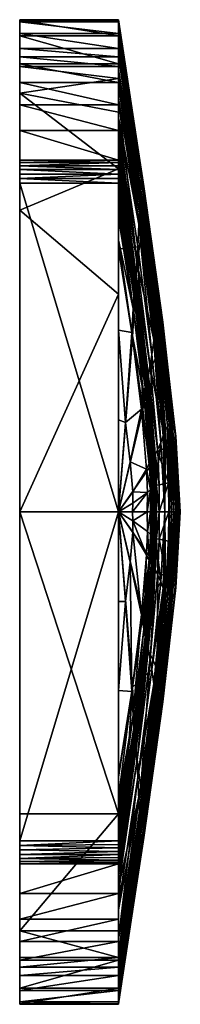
# Model space of a CAD drawing. Header units: centimetres. Extents: x -15 to 183, y -8 to 6.
# Tile 45 of 132: x 43.646 to 43.971, y 3.716 to 5.712. Entities that reach past the tile are written whole.
import ezdxf

# ---------------------------------------------------------------- set-up
doc = ezdxf.new("R2010")
doc.units = ezdxf.units.CM
doc.layers.get('0').update_dxf_attribs({"true_color": 0x5890e1})

msp = doc.modelspace()

# ---------------------------------------------------------------- meshes
at = {"color": 254, "true_color": 0xcad1ee}
mesh = msp.add_polyface(dxfattribs=at)
corners = [(43.6456, 5.416, 22.6903), (43.8456, 5.4225, 22.6823), (43.6456, 5.4225, 22.6823), (43.6456, 5.4269, 22.674), (43.8456, 5.4269, 22.674), (43.8456, 5.3991, 22.7014), (43.6456, 5.408, 22.6968), (43.6456, 5.3991, 22.7014), (43.8456, 5.408, 22.6968), (43.8456, 5.416, 22.6903), (43.8456, 5.4269, 22.674), (43.6456, 5.487, 22.514), (43.6456, 5.4269, 22.674), (43.6456, 5.5395, 22.3455), (43.8456, 5.5395, 22.3455), (43.6456, 5.5846, 22.1702), (43.8456, 5.487, 22.514), (43.6456, 5.487, 22.514), (43.6456, 5.3258, 21.0072), (43.6456, 5.4269, 22.674), (43.6456, 5.5395, 22.3455), (43.6456, 5.5846, 22.1702), (43.6456, 5.6227, 21.9901), (43.6456, 5.679, 21.6227), (43.6456, 5.711, 21.2578), (43.6456, 5.5632, 21.0114), (43.6456, 5.5632, 21.0114), (43.8456, 5.4096, 21.0072), (43.6456, 5.3258, 21.0072), (43.8456, 5.5247, 21.0086), (43.8456, 5.712, 21.2253), (43.8456, 5.2465, 21.0071), (43.8456, 5.5128, 21.0082), (43.8456, 5.7069, 21.3225), (43.8456, 5.7101, 21.2679), (43.8456, 5.6963, 21.4573), (43.8456, 5.6653, 21.7292), (43.8936, 5.3906, 21.2893), (43.8456, 5.712, 21.2253), (43.8919, 5.3898, 21.2252), (43.8951, 5.3857, 21.3532), (43.8973, 5.3739, 21.478), (43.8456, 5.7069, 21.3225), (43.8986, 5.3477, 21.7225), (43.8456, 5.6963, 21.4573), (43.8964, 5.3154, 21.9693), (43.8456, 5.6653, 21.7292), (43.8456, 5.6359, 21.9177), (43.8456, 5.5988, 22.1072), (43.8911, 5.2729, 22.2232), (43.8456, 5.5529, 22.2969), (43.8833, 5.2166, 22.4771), (43.8456, 5.4973, 22.4835), (43.887, 5.2976, 21.0995), (43.8456, 5.5791, 21.0137), (43.8456, 5.5128, 21.0082), (43.8881, 5.3198, 21.11), (43.8456, 5.6111, 21.0226), (43.8891, 5.3394, 21.1266), (43.8456, 5.6395, 21.0398), (43.89, 5.3548, 21.1486), (43.8456, 5.6622, 21.064), (43.8909, 5.367, 21.1732), (43.8919, 5.3898, 21.2252), (43.8456, 5.6803, 21.0919)]
mesh.append_faces([[corners[k] for k in face] for face in [(0, 1, 2), (3, 1, 4), (2, 1, 3), (5, 6, 7), (8, 6, 5), (8, 0, 6), (9, 0, 8), (1, 0, 9), (10, 11, 12), (13, 14, 15), (13, 16, 14), (11, 16, 13), (11, 10, 16), (17, 18, 19), (20, 18, 17), (21, 18, 20), (22, 18, 21), (23, 18, 22), (24, 25, 18), (26, 27, 28), (26, 29, 27), (30, 31, 32), (33, 31, 34), (35, 31, 33), (36, 31, 35), (37, 38, 39), (40, 38, 37), (41, 42, 40), (43, 44, 41), (45, 46, 43), (45, 47, 46), (45, 48, 47), (49, 50, 48), (51, 52, 50), (53, 54, 55), (56, 57, 54), (58, 57, 56), (58, 59, 57), (60, 59, 58), (60, 61, 59), (62, 61, 60), (63, 64, 62)]], dxfattribs={"color": 254})
mesh = msp.add_polyface(dxfattribs=at)
corners = [(43.8456, 5.712, 21.2253), (43.6456, 5.711, 21.2578), (43.8456, 5.711, 21.2578), (43.6456, 5.712, 21.2253), (43.6456, 5.711, 21.2578), (43.8456, 5.679, 21.6227), (43.8456, 5.711, 21.2578), (43.6456, 5.679, 21.6227), (43.8456, 5.6227, 21.9901), (43.6456, 5.6227, 21.9901), (43.8456, 5.5846, 22.1702), (43.6456, 5.5846, 22.1702), (43.8456, 5.5395, 22.3455), (43.6456, 5.712, 21.2253), (43.8456, 5.7073, 21.1527), (43.6456, 5.7073, 21.1527), (43.8456, 5.712, 21.2253), (43.6456, 5.6168, 21.0252), (43.6456, 5.6538, 21.0538), (43.6456, 5.6366, 21.0375), (43.6456, 5.711, 21.2578), (43.6456, 5.3258, 21.0072), (43.6456, 5.679, 21.6227), (43.6456, 5.712, 21.2253), (43.6456, 5.5632, 21.0114), (43.6456, 5.7073, 21.1527), (43.6456, 5.6838, 21.0981), (43.8456, 5.6838, 21.0981), (43.6456, 5.7073, 21.1527), (43.8456, 5.7073, 21.1527), (43.6456, 5.5632, 21.0114), (43.8456, 5.593, 21.0167), (43.8456, 5.5247, 21.0086), (43.6456, 5.6168, 21.0252), (43.8456, 5.6168, 21.0252), (43.6456, 5.6366, 21.0375), (43.8456, 5.6366, 21.0375), (43.6456, 5.6538, 21.0538), (43.8456, 5.6538, 21.0538), (43.6456, 5.6838, 21.0981), (43.8456, 5.712, 21.2253), (43.8456, 5.6803, 21.0919), (43.8456, 5.7073, 21.1527), (43.8456, 5.6622, 21.064), (43.8456, 5.6395, 21.0398), (43.8456, 5.6111, 21.0226), (43.8456, 5.5791, 21.0137), (43.8456, 5.5128, 21.0082), (43.8456, 5.7101, 21.2679), (43.8456, 5.2465, 21.0071), (43.8919, 5.3898, 21.2252), (43.8456, 5.712, 21.2253), (43.8456, 5.7073, 21.1527), (43.8951, 5.3857, 21.3532), (43.8456, 5.7101, 21.2679), (43.8456, 5.7069, 21.3225), (43.8973, 5.3739, 21.478), (43.8456, 5.6963, 21.4573), (43.8986, 5.3477, 21.7225), (43.8456, 5.6653, 21.7292), (43.8456, 5.6803, 21.0919), (43.8919, 5.3898, 21.2252), (43.8456, 5.7073, 21.1527), (43.8909, 5.367, 21.1732), (43.8456, 5.6622, 21.064)]
mesh.append_faces([[corners[k] for k in face] for face in [(0, 1, 2), (1, 0, 3), (4, 5, 6), (7, 5, 4), (7, 8, 5), (9, 8, 7), (9, 10, 8), (11, 10, 9), (11, 12, 10), (13, 14, 15), (14, 13, 16), (17, 18, 19), (20, 21, 22), (23, 24, 20), (25, 24, 23), (26, 24, 25), (18, 24, 26), (18, 17, 24), (27, 28, 29), (30, 31, 32), (33, 31, 30), (33, 34, 31), (35, 34, 33), (35, 36, 34), (37, 36, 35), (37, 38, 36), (39, 38, 37), (39, 27, 38), (28, 27, 39), (40, 41, 42), (40, 43, 41), (40, 44, 43), (40, 45, 44), (40, 46, 45), (40, 47, 46), (48, 49, 40), (50, 51, 52), (53, 54, 51), (53, 55, 54), (56, 57, 55), (58, 59, 57), (60, 61, 62), (63, 60, 64)]], dxfattribs={"color": 254})
mesh = msp.add_polyface(dxfattribs=at)
corners = [(43.6456, 5.3807, 22.705), (43.8456, 4.7139, 22.705), (43.8456, 5.3807, 22.705), (43.8456, 5.6653, 21.7292), (43.8456, 4.7139, 21.005), (43.8456, 5.2465, 21.0071), (43.8456, 5.2648, 22.705), (43.8729, 5.0779, 22.621), (43.8456, 5.0826, 22.705), (43.8758, 5.1266, 22.611), (43.8456, 5.3103, 22.705), (43.8456, 5.3331, 22.705), (43.8456, 5.3559, 22.705), (43.8771, 5.1516, 22.6062), (43.8456, 5.3841, 22.7047), (43.8778, 5.1643, 22.6033), (43.8936, 5.3906, 21.2893), (43.9265, 5.1169, 21.2942), (43.9295, 5.1153, 21.3499), (43.8791, 5.1857, 22.5847), (43.8456, 5.4244, 22.6791), (43.8797, 5.1913, 22.57), (43.8788, 5.1814, 22.5909), (43.8456, 5.4196, 22.6863), (43.8784, 5.1763, 22.5962), (43.8456, 5.4118, 22.6941), (43.8781, 5.1705, 22.6003), (43.8456, 5.4013, 22.7005), (43.8456, 5.3896, 22.7041), (43.8951, 5.3857, 21.3532), (43.932, 5.11, 21.4057), (43.8973, 5.3739, 21.478), (43.9357, 5.0989, 21.5163), (43.8986, 5.3477, 21.7225), (43.9378, 5.0778, 21.7364), (43.8964, 5.3154, 21.9693), (43.9334, 5.0566, 21.9558), (43.8911, 5.2729, 22.2232), (43.9241, 5.0326, 22.1762), (43.8833, 5.2166, 22.4771), (43.9103, 5.0032, 22.3951), (43.881, 5.2, 22.5392), (43.9062, 4.9948, 22.449), (43.9041, 4.9904, 22.4758), (43.903, 4.9874, 22.4887), (43.9018, 4.9818, 22.4994), (43.9013, 4.9783, 22.5038), (43.9265, 5.1169, 21.2942), (43.8909, 5.367, 21.1732), (43.9239, 5.1042, 21.2487), (43.8848, 5.2516, 21.0879), (43.8456, 5.2465, 21.0071), (43.8743, 5.069, 21.0589), (43.9134, 5.0334, 21.1618), (43.887, 5.2976, 21.0995), (43.9172, 5.0619, 21.1792), (43.8881, 5.3198, 21.11), (43.919, 5.0757, 21.191), (43.8891, 5.3394, 21.1266), (43.9207, 5.0878, 21.2071), (43.89, 5.3548, 21.1486), (43.9224, 5.0971, 21.227)]
mesh.append_faces([[corners[k] for k in face] for face in [(0, 1, 2), (3, 4, 5), (6, 7, 8), (6, 9, 7), (10, 9, 6), (11, 9, 10), (12, 9, 11), (12, 13, 9), (14, 15, 13), (16, 17, 18), (19, 20, 21), (22, 23, 19), (24, 25, 22), (26, 27, 24), (15, 28, 26), (29, 18, 30), (31, 30, 32), (33, 32, 34), (34, 35, 33), (35, 34, 36), (36, 37, 35), (37, 36, 38), (38, 39, 37), (40, 41, 39), (42, 21, 41), (43, 19, 21), (44, 22, 19), (22, 44, 24), (45, 26, 24), (46, 15, 26), (47, 48, 49), (50, 51, 52), (53, 54, 50), (54, 53, 55), (55, 56, 54), (56, 55, 57), (57, 58, 56), (58, 57, 59), (59, 60, 58), (60, 59, 61), (61, 48, 60), (48, 61, 49)]], dxfattribs={"color": 254})
mesh = msp.add_polyface(dxfattribs=at)
corners = [(43.8456, 5.3807, 22.705), (43.6456, 5.3898, 22.7041), (43.6456, 5.3807, 22.705), (43.8456, 5.3898, 22.7041), (43.8456, 5.3991, 22.7014), (43.6456, 5.3991, 22.7014), (43.6456, 5.3898, 22.7041), (43.6456, 5.3258, 21.0072), (43.6456, 5.3807, 22.705), (43.6456, 5.3991, 22.7014), (43.6456, 5.408, 22.6968), (43.6456, 5.416, 22.6903), (43.6456, 5.4225, 22.6823), (43.6456, 5.4269, 22.674), (43.6456, 5.3258, 21.0072), (43.8456, 5.4096, 21.0072), (43.8456, 5.1556, 21.0067), (43.8456, 5.6359, 21.9177), (43.8456, 4.7139, 21.005), (43.8456, 5.6653, 21.7292), (43.8456, 5.5988, 22.1072), (43.8456, 5.5529, 22.2969), (43.8456, 5.3896, 22.7041), (43.8778, 5.1643, 22.6033), (43.8456, 5.3841, 22.7047), (43.8456, 5.3672, 22.705), (43.8771, 5.1516, 22.6062), (43.8456, 5.3559, 22.705), (43.8456, 5.3786, 22.7049), (43.8936, 5.3906, 21.2893), (43.8919, 5.3898, 21.2252), (43.9265, 5.1169, 21.2942), (43.8911, 5.2729, 22.2232), (43.8456, 5.5988, 22.1072), (43.8964, 5.3154, 21.9693), (43.8833, 5.2166, 22.4771), (43.8456, 5.5529, 22.2969), (43.8456, 5.4818, 22.5292), (43.8456, 5.4973, 22.4835), (43.8456, 5.4656, 22.5745), (43.881, 5.2, 22.5392), (43.8456, 5.4488, 22.6192), (43.8456, 5.4401, 22.6413), (43.8797, 5.1913, 22.57), (43.8456, 5.4318, 22.662), (43.8456, 5.4244, 22.6791), (43.8791, 5.1857, 22.5847), (43.8456, 5.4196, 22.6863), (43.8788, 5.1814, 22.5909), (43.8456, 5.4161, 22.6902), (43.8456, 5.4118, 22.6941), (43.8784, 5.1763, 22.5962), (43.8456, 5.4069, 22.6975), (43.8456, 5.4013, 22.7005), (43.8781, 5.1705, 22.6003), (43.8456, 5.3953, 22.7027), (43.9295, 5.1153, 21.3499), (43.8951, 5.3857, 21.3532), (43.932, 5.11, 21.4057), (43.8973, 5.3739, 21.478), (43.9357, 5.0989, 21.5163), (43.8986, 5.3477, 21.7225), (43.8919, 5.3898, 21.2252), (43.8909, 5.367, 21.1732), (43.9265, 5.1169, 21.2942), (43.8848, 5.2516, 21.0879), (43.8456, 5.5128, 21.0082), (43.8456, 5.2465, 21.0071), (43.887, 5.2976, 21.0995), (43.8881, 5.3198, 21.11), (43.8456, 5.5791, 21.0137)]
mesh.append_faces([[corners[k] for k in face] for face in [(0, 1, 2), (3, 1, 0), (4, 1, 3), (4, 5, 1), (6, 7, 8), (9, 7, 6), (10, 7, 9), (11, 7, 10), (12, 7, 11), (13, 7, 12), (14, 15, 16), (17, 18, 19), (20, 18, 17), (21, 18, 20), (22, 23, 24), (25, 26, 27), (28, 26, 25), (24, 26, 28), (29, 30, 31), (32, 33, 34), (35, 36, 32), (35, 37, 38), (35, 39, 37), (40, 39, 35), (40, 41, 39), (40, 42, 41), (43, 42, 40), (43, 44, 42), (43, 45, 44), (46, 47, 45), (48, 49, 47), (48, 50, 49), (51, 52, 50), (51, 53, 52), (54, 55, 53), (54, 22, 55), (56, 57, 29), (58, 59, 57), (60, 61, 59), (62, 63, 64), (65, 66, 67), (68, 66, 65), (69, 70, 68)]], dxfattribs={"color": 254})
mesh = msp.add_polyface(dxfattribs=at)
corners = [(43.6456, 4.7139, 21.005), (43.8456, 5.1556, 21.0067), (43.8456, 4.7139, 21.005), (43.8456, 5.5529, 22.2969), (43.8456, 4.1813, 21.0071), (43.8456, 4.7139, 21.005), (43.8456, 5.0826, 22.705), (43.8456, 5.2648, 22.705), (43.9152, 4.7139, 22.308), (43.9171, 4.766, 22.3521), (43.9167, 4.7139, 22.2987), (43.9156, 4.7645, 22.3611), (43.9137, 4.7139, 22.3174), (43.9141, 4.7627, 22.3693), (43.9105, 4.7139, 22.3365), (43.9109, 4.7594, 22.3859), (43.9038, 4.7139, 22.3757), (43.9044, 4.7531, 22.4198), (43.8743, 4.7139, 22.5418), (43.8751, 4.732, 22.5637), (43.8456, 4.7139, 22.705), (43.8745, 4.755, 22.5844), (43.8456, 4.7139, 22.705), (43.8697, 4.8155, 22.6238), (43.8456, 4.7139, 22.705), (43.8598, 4.8951, 22.6634), (43.8456, 4.7139, 22.705), (43.8456, 4.9005, 22.705), (43.9186, 4.7672, 22.3425), (43.9147, 4.828, 22.4028), (43.9161, 4.8305, 22.3927), (43.9133, 4.8247, 22.4114), (43.9118, 4.8211, 22.4185), (43.9088, 4.8142, 22.4326), (43.9026, 4.801, 22.4616), (43.8996, 4.9668, 22.5123), (43.8972, 4.9516, 22.5218), (43.8922, 4.9223, 22.5413), (43.9085, 4.8039, 21.1551), (43.8456, 4.7139, 21.005), (43.9144, 4.7139, 21.2069), (43.8456, 4.7139, 21.005), (43.8952, 4.9219, 21.107), (43.8456, 4.7139, 21.005), (43.8743, 5.069, 21.0589), (43.8456, 4.7139, 21.005)]
mesh.append_faces([[corners[k] for k in face] for face in [(0, 1, 2), (3, 4, 5), (6, 4, 7), (8, 9, 10), (8, 11, 9), (12, 11, 8), (12, 13, 11), (14, 13, 12), (14, 15, 13), (16, 15, 14), (16, 17, 15), (18, 17, 16), (18, 19, 17), (20, 21, 19), (22, 21, 20), (22, 23, 21), (24, 23, 22), (24, 25, 23), (26, 25, 24), (27, 25, 26), (28, 29, 30), (29, 28, 9), (9, 31, 29), (31, 9, 11), (11, 32, 31), (32, 11, 13), (13, 33, 32), (33, 13, 15), (15, 34, 33), (34, 15, 17), (35, 31, 32), (36, 32, 33), (37, 33, 34), (17, 21, 34), (21, 17, 19), (34, 23, 37), (23, 34, 21), (38, 39, 40), (38, 41, 39), (42, 41, 38), (42, 43, 41), (44, 45, 43)]], dxfattribs={"color": 254})
mesh = msp.add_polyface(dxfattribs=at)
corners = [(43.6456, 5.3807, 22.705), (43.6456, 5.3258, 21.0072), (43.6456, 4.0471, 22.705), (43.6456, 5.3258, 21.0072), (43.8456, 5.1556, 21.0067), (43.6456, 4.7139, 21.005), (43.8456, 5.4973, 22.4835), (43.8456, 4.1813, 21.0071), (43.8456, 5.5529, 22.2969), (43.8456, 5.4818, 22.5292), (43.8456, 5.4656, 22.5745), (43.8456, 5.4488, 22.6192), (43.8456, 5.4401, 22.6413), (43.8456, 5.4318, 22.662), (43.8456, 5.4244, 22.6791), (43.8456, 5.4196, 22.6863), (43.8456, 5.4161, 22.6902), (43.8456, 5.4118, 22.6941), (43.8456, 5.4069, 22.6975), (43.8456, 5.4013, 22.7005), (43.8456, 5.3953, 22.7027), (43.8456, 5.3896, 22.7041), (43.8456, 5.3841, 22.7047), (43.8456, 5.3786, 22.7049), (43.8456, 5.3672, 22.705), (43.8456, 5.3559, 22.705), (43.8456, 5.3331, 22.705), (43.8456, 5.3103, 22.705), (43.8456, 5.2648, 22.705), (43.8456, 5.0826, 22.705), (43.8598, 4.8951, 22.6634), (43.8456, 4.9005, 22.705), (43.8729, 5.0779, 22.621), (43.8797, 5.1913, 22.57), (43.9062, 4.9948, 22.449), (43.9041, 4.9904, 22.4758), (43.8791, 5.1857, 22.5847), (43.903, 4.9874, 22.4887), (43.8784, 5.1763, 22.5962), (43.9018, 4.9818, 22.4994), (43.8781, 5.1705, 22.6003), (43.9013, 4.9783, 22.5038), (43.8778, 5.1643, 22.6033), (43.9007, 4.9746, 22.5073), (43.8771, 5.1516, 22.6062), (43.8996, 4.9668, 22.5123), (43.8758, 5.1266, 22.611), (43.8972, 4.9516, 22.5218), (43.8922, 4.9223, 22.5413), (43.8697, 4.8155, 22.6238), (43.8743, 5.069, 21.0589), (43.8456, 4.7139, 21.005), (43.8952, 4.9219, 21.107), (43.8456, 5.2465, 21.0071), (43.8456, 4.7139, 21.005), (43.8848, 5.2516, 21.0879), (43.9134, 5.0334, 21.1618)]
mesh.append_faces([[corners[k] for k in face] for face in [(0, 1, 2), (3, 4, 5), (6, 7, 8), (9, 7, 6), (10, 7, 9), (11, 7, 10), (12, 7, 11), (13, 7, 12), (14, 7, 13), (15, 7, 14), (16, 7, 15), (17, 7, 16), (18, 7, 17), (19, 7, 18), (20, 7, 19), (21, 7, 20), (22, 7, 21), (23, 7, 22), (24, 7, 23), (25, 7, 24), (26, 7, 25), (27, 7, 26), (28, 7, 27), (29, 30, 31), (29, 32, 30), (33, 34, 35), (36, 35, 37), (38, 37, 39), (40, 39, 41), (42, 41, 43), (43, 44, 42), (44, 43, 45), (45, 46, 44), (46, 45, 47), (47, 32, 46), (32, 47, 48), (48, 30, 32), (30, 48, 49), (50, 51, 52), (50, 53, 54), (52, 55, 50), (55, 52, 56)]], dxfattribs={"color": 254})
mesh = msp.add_polyface(dxfattribs=at)
corners = [(43.6456, 3.8431, 22.1702), (43.6456, 5.3258, 21.0072), (43.6456, 4.7139, 21.005), (43.6456, 4.0471, 22.705), (43.8456, 4.7139, 22.705), (43.6456, 5.3807, 22.705), (43.8456, 4.9005, 22.705), (43.8456, 4.1813, 21.0071), (43.8456, 5.0826, 22.705), (43.8456, 4.7139, 22.705), (43.8456, 4.7139, 22.705), (43.8457, 4.5322, 22.7049), (43.8456, 4.7139, 22.705), (43.9156, 4.6633, 22.3611), (43.9152, 4.7139, 22.308), (43.9167, 4.7139, 22.2987), (43.9137, 4.7139, 22.3174), (43.9141, 4.665, 22.3693), (43.9109, 4.6683, 22.3859), (43.9105, 4.7139, 22.3365), (43.9044, 4.6746, 22.4198), (43.9038, 4.7139, 22.3757), (43.8751, 4.6958, 22.5637), (43.8743, 4.7139, 22.5418), (43.8456, 4.7139, 22.705), (43.8456, 4.7139, 22.705), (43.8745, 4.6728, 22.5844), (43.8456, 4.7139, 22.705), (43.8456, 4.7139, 22.705), (43.8697, 4.6122, 22.6238), (43.8598, 4.5326, 22.6634), (43.9026, 4.6268, 22.4616), (43.8922, 4.5054, 22.5413), (43.9088, 4.6136, 22.4326), (43.9118, 4.6066, 22.4185), (43.9133, 4.603, 22.4114), (43.9147, 4.5997, 22.4028), (43.9171, 4.6617, 22.3521), (43.8456, 4.7139, 21.005), (43.9085, 4.6238, 21.1551), (43.9144, 4.7139, 21.2069), (43.8456, 4.7139, 21.005), (43.8456, 4.7139, 21.005), (43.8952, 4.5059, 21.107), (43.8456, 4.7139, 21.005), (43.8456, 4.7139, 22.705), (43.8751, 4.732, 22.5637), (43.8743, 4.7139, 22.5418), (43.8456, 4.7139, 22.705), (43.8456, 4.7139, 22.705)]
mesh.append_faces([[corners[k] for k in face] for face in [(0, 1, 2), (3, 4, 5), (6, 7, 8), (9, 7, 6), (10, 11, 12), (13, 14, 15), (13, 16, 14), (17, 16, 13), (18, 16, 17), (18, 19, 16), (20, 19, 18), (20, 21, 19), (22, 21, 20), (22, 23, 21), (22, 24, 23), (22, 25, 24), (26, 25, 22), (26, 27, 25), (26, 28, 27), (29, 28, 26), (30, 28, 29), (30, 10, 28), (22, 31, 26), (31, 22, 20), (26, 32, 29), (32, 26, 31), (20, 33, 31), (33, 20, 18), (18, 34, 33), (34, 18, 17), (17, 35, 34), (35, 17, 13), (13, 36, 35), (36, 13, 37), (38, 39, 40), (41, 39, 38), (42, 39, 41), (42, 43, 39), (44, 43, 42), (45, 46, 47), (48, 46, 45), (49, 46, 48)]], dxfattribs={"color": 254})
mesh = msp.add_polyface(dxfattribs=at)
corners = [(43.6456, 3.8882, 22.3455), (43.6456, 5.3258, 21.0072), (43.6456, 3.8431, 22.1702), (43.6456, 3.9407, 22.514), (43.6456, 4.0008, 22.674), (43.6456, 4.0052, 22.6823), (43.6456, 4.0117, 22.6903), (43.6456, 4.0197, 22.6968), (43.6456, 4.0287, 22.7014), (43.6456, 4.038, 22.7041), (43.6456, 4.0471, 22.705), (43.8456, 4.1019, 21.0072), (43.6456, 4.7139, 21.005), (43.8456, 4.7139, 21.005), (43.8456, 4.0471, 22.705), (43.8456, 4.1813, 21.0071), (43.8456, 4.7139, 22.705), (43.8598, 4.5326, 22.6634), (43.8457, 4.5322, 22.7049), (43.8456, 4.7139, 22.705), (43.8458, 4.3522, 22.7046), (43.8729, 4.3498, 22.621), (43.8697, 4.6122, 22.6238), (43.8922, 4.5054, 22.5413), (43.9026, 4.6268, 22.4616), (43.8972, 4.4762, 22.5218), (43.9088, 4.6136, 22.4326), (43.8996, 4.4609, 22.5123), (43.9118, 4.6066, 22.4185), (43.9007, 4.4532, 22.5073), (43.8758, 4.3012, 22.611), (43.8771, 4.2761, 22.6062), (43.8778, 4.2634, 22.6033), (43.8781, 4.2572, 22.6003), (43.9013, 4.4494, 22.5038), (43.9133, 4.603, 22.4114), (43.8784, 4.2514, 22.5962), (43.9018, 4.4459, 22.4994), (43.8788, 4.2463, 22.5909), (43.8791, 4.242, 22.5847), (43.903, 4.4403, 22.4887), (43.8797, 4.2364, 22.57), (43.9041, 4.4373, 22.4758), (43.881, 4.2277, 22.5392), (43.9062, 4.4329, 22.449), (43.8833, 4.2112, 22.4771), (43.9103, 4.4245, 22.3951), (43.8456, 4.7139, 21.005), (43.8743, 4.3587, 21.0589), (43.8952, 4.5059, 21.107), (43.8456, 4.1813, 21.0071), (43.8848, 4.1761, 21.0879), (43.9172, 4.3658, 21.1792), (43.9134, 4.3944, 21.1618)]
mesh.append_faces([[corners[k] for k in face] for face in [(0, 1, 2), (3, 1, 0), (4, 1, 3), (5, 1, 4), (6, 1, 5), (7, 1, 6), (8, 1, 7), (9, 1, 8), (10, 1, 9), (11, 12, 13), (14, 15, 16), (17, 18, 19), (17, 20, 18), (21, 20, 17), (22, 21, 17), (21, 22, 23), (24, 25, 23), (25, 24, 26), (26, 27, 25), (28, 29, 27), (23, 30, 21), (30, 23, 25), (25, 31, 30), (31, 25, 27), (27, 32, 31), (32, 27, 29), (29, 33, 32), (33, 29, 34), (35, 34, 29), (34, 36, 33), (36, 34, 37), (37, 38, 36), (39, 37, 40), (38, 37, 39), (41, 40, 42), (43, 42, 44), (45, 44, 46), (47, 48, 49), (50, 48, 47), (51, 52, 53), (53, 48, 51), (48, 53, 49)]], dxfattribs={"color": 254})
mesh = msp.add_polyface(dxfattribs=at)
corners = [(43.9295, 5.1153, 21.3499), (43.9484, 4.893, 21.363), (43.9521, 4.8909, 21.4105), (43.9265, 5.1169, 21.2942), (43.932, 5.11, 21.4057), (43.9552, 4.8871, 21.4581), (43.9357, 5.0989, 21.5163), (43.9597, 4.8795, 21.5546), (43.9378, 5.0778, 21.7364), (43.9616, 4.8667, 21.7503), (43.9334, 5.0566, 21.9558), (43.9553, 4.8561, 21.9423), (43.9241, 5.0326, 22.1762), (43.943, 4.8462, 22.1292), (43.9103, 5.0032, 22.3951), (43.9253, 4.8358, 22.3133), (43.8833, 5.2166, 22.4771), (43.9062, 4.9948, 22.449), (43.9202, 4.833, 22.3589), (43.9041, 4.9904, 22.4758), (43.9175, 4.8316, 22.3816), (43.903, 4.9874, 22.4887), (43.9161, 4.8305, 22.3927), (43.9018, 4.9818, 22.4994), (43.9147, 4.828, 22.4028), (43.881, 5.2, 22.5392), (43.9133, 4.8247, 22.4114), (43.8996, 4.9668, 22.5123), (43.9007, 4.9746, 22.5073), (43.9118, 4.8211, 22.4185), (43.8972, 4.9516, 22.5218), (43.9088, 4.8142, 22.4326), (43.8922, 4.9223, 22.5413), (43.9013, 4.9783, 22.5038), (43.9484, 4.893, 21.363), (43.9239, 5.1042, 21.2487), (43.9449, 4.8879, 21.3241), (43.9265, 5.1169, 21.2942), (43.9085, 4.8039, 21.1551), (43.9134, 5.0334, 21.1618), (43.8952, 4.9219, 21.107), (43.9316, 4.8551, 21.2358), (43.9172, 5.0619, 21.1792), (43.9364, 4.8685, 21.2588), (43.919, 5.0757, 21.191), (43.9387, 4.875, 21.2721), (43.9207, 5.0878, 21.2071), (43.9408, 4.8806, 21.2877), (43.9224, 5.0971, 21.227)]
mesh.append_faces([[corners[k] for k in face] for face in [(0, 1, 2), (0, 3, 1), (2, 4, 0), (4, 2, 5), (5, 6, 4), (6, 5, 7), (7, 8, 6), (8, 7, 9), (9, 10, 8), (10, 9, 11), (11, 12, 10), (12, 11, 13), (13, 14, 12), (14, 13, 15), (16, 12, 14), (15, 17, 14), (17, 15, 18), (18, 19, 17), (19, 18, 20), (20, 21, 19), (21, 20, 22), (22, 23, 21), (23, 22, 24), (25, 14, 17), (26, 27, 28), (29, 30, 27), (31, 32, 30), (24, 33, 23), (28, 24, 26), (33, 24, 28), (34, 35, 36), (37, 35, 34), (38, 39, 40), (39, 38, 41), (41, 42, 39), (42, 41, 43), (43, 44, 42), (44, 43, 45), (45, 46, 44), (46, 45, 47), (47, 48, 46), (35, 47, 36), (48, 47, 35)]], dxfattribs={"color": 254})
mesh = msp.add_polyface(dxfattribs=at)
corners = [(43.9617, 4.7139, 21.4757), (43.9484, 4.893, 21.363), (43.9578, 4.7139, 21.4373), (43.9521, 4.8909, 21.4105), (43.9649, 4.7139, 21.5146), (43.9552, 4.8871, 21.4581), (43.9694, 4.7139, 21.5959), (43.9597, 4.8795, 21.5546), (43.9616, 4.8667, 21.7503), (43.971, 4.7139, 21.7229), (43.9671, 4.7139, 21.8484), (43.9553, 4.8561, 21.9423), (43.9621, 4.7139, 21.9277), (43.9477, 4.7139, 22.0785), (43.9471, 4.7733, 22.1045), (43.943, 4.8462, 22.1292), (43.9282, 4.7139, 22.225), (43.9283, 4.7692, 22.2703), (43.9229, 4.7682, 22.3116), (43.9226, 4.7139, 22.2617), (43.9197, 4.7139, 22.2801), (43.92, 4.7677, 22.3322), (43.9182, 4.7139, 22.2894), (43.9186, 4.7672, 22.3425), (43.9167, 4.7139, 22.2987), (43.9171, 4.766, 22.3521), (43.9253, 4.8358, 22.3133), (43.9202, 4.833, 22.3589), (43.9175, 4.8316, 22.3816), (43.9161, 4.8305, 22.3927), (43.9449, 4.8879, 21.3241), (43.9578, 4.7139, 21.4373), (43.9484, 4.893, 21.363), (43.9539, 4.7139, 21.4054), (43.9496, 4.7139, 21.3745), (43.9408, 4.8806, 21.2877), (43.9396, 4.7139, 21.3155), (43.9387, 4.875, 21.2721), (43.9364, 4.8685, 21.2588), (43.9316, 4.8551, 21.2358), (43.9144, 4.7139, 21.2069), (43.9085, 4.8039, 21.1551)]
mesh.append_faces([[corners[k] for k in face] for face in [(0, 1, 2), (0, 3, 1), (4, 3, 0), (4, 5, 3), (6, 5, 4), (6, 7, 5), (6, 8, 7), (9, 8, 6), (10, 8, 9), (10, 11, 8), (12, 11, 10), (13, 11, 12), (11, 14, 15), (13, 14, 11), (16, 14, 13), (16, 17, 14), (16, 18, 17), (19, 18, 16), (20, 18, 19), (20, 21, 18), (22, 21, 20), (22, 23, 21), (24, 23, 22), (24, 25, 23), (14, 26, 15), (26, 14, 17), (17, 27, 26), (27, 17, 18), (18, 28, 27), (28, 18, 21), (21, 29, 28), (29, 21, 23), (30, 31, 32), (30, 33, 31), (30, 34, 33), (35, 34, 30), (35, 36, 34), (37, 36, 35), (38, 36, 37), (39, 36, 38), (39, 40, 36), (41, 40, 39)]], dxfattribs={"color": 254})
mesh = msp.add_polyface(dxfattribs=at)
corners = [(43.6456, 3.8051, 21.9901), (43.6456, 4.7139, 21.005), (43.6456, 3.7488, 21.6227), (43.6456, 3.8431, 22.1702), (43.8456, 4.1019, 21.0072), (43.6456, 3.8646, 21.0114), (43.6456, 4.1019, 21.0072), (43.8456, 4.004, 22.6804), (43.6456, 4.0008, 22.674), (43.8456, 4.0008, 22.674), (43.6456, 4.038, 22.7041), (43.8456, 4.0471, 22.705), (43.6456, 4.0471, 22.705), (43.8456, 4.04, 22.7044), (43.8456, 4.0328, 22.7029), (43.6456, 4.0287, 22.7014), (43.8456, 4.0259, 22.7002), (43.6456, 4.0197, 22.6968), (43.8456, 4.0193, 22.6965), (43.6456, 4.0117, 22.6903), (43.8456, 4.0133, 22.6918), (43.8456, 4.0082, 22.6864), (43.6456, 4.0052, 22.6823), (43.8456, 4.0471, 22.705), (43.8456, 3.915, 21.0082), (43.8456, 4.1813, 21.0071), (43.8456, 4.04, 22.7044), (43.8456, 4.0328, 22.7029), (43.8771, 4.2761, 22.6062), (43.8457, 4.0507, 22.7049), (43.8457, 4.0686, 22.7048), (43.8778, 4.2634, 22.6033), (43.8457, 4.0426, 22.7047), (43.8457, 4.0359, 22.7036), (43.8781, 4.2572, 22.6003), (43.8457, 4.0294, 22.7016), (43.8784, 4.2514, 22.5962), (43.8457, 4.0232, 22.6988), (43.8457, 4.0175, 22.6951), (43.8788, 4.2463, 22.5909), (43.8457, 4.0123, 22.6907), (43.8791, 4.242, 22.5847), (43.8457, 4.0077, 22.6857), (43.8797, 4.2364, 22.57), (43.8456, 4.0008, 22.674), (43.8456, 3.9951, 22.6601), (43.881, 4.2277, 22.5392), (43.8456, 3.9892, 22.6455), (43.8456, 3.9773, 22.6146), (43.8833, 4.2112, 22.4771), (43.8456, 3.9531, 22.5477), (43.8911, 4.1549, 22.2232), (43.8456, 3.9075, 22.4089), (43.8964, 4.1123, 21.9693), (43.8456, 3.849, 22.1949), (43.8936, 4.0372, 21.2893), (43.9265, 4.3108, 21.2942), (43.8919, 4.038, 21.2252), (43.932, 4.3178, 21.4057), (43.8951, 4.0421, 21.3532), (43.8909, 4.0608, 21.1732), (43.8919, 4.038, 21.2252), (43.9265, 4.3108, 21.2942), (43.8456, 3.8487, 21.0137), (43.887, 4.1302, 21.0995), (43.8848, 4.1761, 21.0879), (43.8456, 3.8167, 21.0226), (43.8881, 4.1079, 21.11)]
mesh.append_faces([[corners[k] for k in face] for face in [(0, 1, 2), (3, 1, 0), (4, 5, 6), (7, 8, 9), (10, 11, 12), (10, 13, 11), (10, 14, 13), (15, 14, 10), (15, 16, 14), (17, 16, 15), (17, 18, 16), (19, 18, 17), (19, 20, 18), (19, 21, 20), (22, 21, 19), (22, 7, 21), (8, 7, 22), (23, 24, 25), (26, 24, 23), (27, 24, 26), (28, 29, 30), (31, 32, 29), (31, 33, 32), (34, 35, 33), (36, 37, 35), (36, 38, 37), (39, 40, 38), (41, 42, 40), (43, 44, 42), (43, 45, 44), (46, 47, 45), (46, 48, 47), (49, 48, 46), (49, 50, 48), (51, 50, 49), (51, 52, 50), (53, 54, 51), (55, 56, 57), (58, 55, 59), (60, 61, 62), (63, 64, 65), (66, 67, 64)]], dxfattribs={"color": 254})
mesh = msp.add_polyface(dxfattribs=at)
corners = [(43.6456, 3.7488, 21.6227), (43.6456, 4.7139, 21.005), (43.6456, 4.1019, 21.0072), (43.8456, 4.1019, 21.0072), (43.6456, 4.1019, 21.0072), (43.6456, 4.7139, 21.005), (43.8456, 4.7139, 22.705), (43.6456, 4.0471, 22.705), (43.8456, 4.0471, 22.705), (43.8729, 4.3498, 22.621), (43.8458, 4.176, 22.7045), (43.8458, 4.3522, 22.7046), (43.8458, 4.1327, 22.7045), (43.8758, 4.3012, 22.611), (43.8458, 4.1112, 22.7046), (43.8457, 4.0899, 22.7047), (43.8771, 4.2761, 22.6062), (43.8457, 4.0686, 22.7048), (43.8778, 4.2634, 22.6033), (43.8457, 4.0507, 22.7049), (43.8781, 4.2572, 22.6003), (43.8457, 4.0359, 22.7036), (43.8784, 4.2514, 22.5962), (43.8457, 4.0294, 22.7016), (43.8788, 4.2463, 22.5909), (43.8457, 4.0175, 22.6951), (43.8791, 4.242, 22.5847), (43.8457, 4.0123, 22.6907), (43.8797, 4.2364, 22.57), (43.8457, 4.0077, 22.6857), (43.881, 4.2277, 22.5392), (43.8456, 3.9951, 22.6601), (43.9295, 4.3125, 21.3499), (43.9265, 4.3108, 21.2942), (43.8936, 4.0372, 21.2893), (43.903, 4.4403, 22.4887), (43.9041, 4.4373, 22.4758), (43.9062, 4.4329, 22.449), (43.8833, 4.2112, 22.4771), (43.9103, 4.4245, 22.3951), (43.8911, 4.1549, 22.2232), (43.9241, 4.3952, 22.1762), (43.8964, 4.1123, 21.9693), (43.9334, 4.3711, 21.9558), (43.8986, 4.0801, 21.7225), (43.9378, 4.35, 21.7364), (43.8973, 4.0538, 21.478), (43.9357, 4.3289, 21.5163), (43.8951, 4.0421, 21.3532), (43.932, 4.3178, 21.4057), (43.8909, 4.0608, 21.1732), (43.9265, 4.3108, 21.2942), (43.9239, 4.3235, 21.2487), (43.8456, 3.915, 21.0082), (43.8743, 4.3587, 21.0589), (43.8456, 4.1813, 21.0071), (43.8848, 4.1761, 21.0879), (43.9224, 4.3306, 21.227), (43.8891, 4.0883, 21.1266), (43.89, 4.0729, 21.1486), (43.9207, 4.34, 21.2071), (43.8881, 4.1079, 21.11), (43.919, 4.352, 21.191), (43.887, 4.1302, 21.0995), (43.9172, 4.3658, 21.1792)]
mesh.append_faces([[corners[k] for k in face] for face in [(0, 1, 2), (3, 4, 5), (6, 7, 8), (9, 10, 11), (9, 12, 10), (13, 12, 9), (13, 14, 12), (13, 15, 14), (16, 15, 13), (16, 17, 15), (18, 19, 16), (20, 21, 18), (22, 23, 20), (24, 25, 22), (26, 27, 24), (28, 29, 26), (30, 31, 28), (32, 33, 34), (35, 28, 26), (36, 30, 28), (37, 38, 30), (39, 40, 38), (41, 42, 40), (42, 41, 43), (43, 44, 42), (44, 43, 45), (45, 46, 44), (46, 45, 47), (47, 48, 46), (48, 47, 49), (34, 49, 32), (50, 51, 52), (53, 54, 55), (53, 56, 54), (57, 58, 59), (58, 57, 60), (60, 61, 58), (61, 60, 62), (52, 59, 50), (59, 52, 57), (62, 63, 61), (63, 62, 64), (64, 56, 63)]], dxfattribs={"color": 254})
mesh = msp.add_polyface(dxfattribs=at)
corners = [(43.9484, 4.5347, 21.363), (43.9295, 4.3125, 21.3499), (43.9521, 4.5368, 21.4105), (43.9578, 4.7139, 21.4373), (43.9265, 4.3108, 21.2942), (43.8996, 4.4609, 22.5123), (43.9088, 4.6136, 22.4326), (43.9118, 4.6066, 22.4185), (43.9007, 4.4532, 22.5073), (43.9133, 4.603, 22.4114), (43.9018, 4.4459, 22.4994), (43.9147, 4.5997, 22.4028), (43.9013, 4.4494, 22.5038), (43.903, 4.4403, 22.4887), (43.9161, 4.5973, 22.3927), (43.9041, 4.4373, 22.4758), (43.9175, 4.5961, 22.3816), (43.9062, 4.4329, 22.449), (43.9202, 4.5947, 22.3589), (43.9103, 4.4245, 22.3951), (43.9253, 4.5919, 22.3133), (43.9241, 4.3952, 22.1762), (43.943, 4.5816, 22.1292), (43.8911, 4.1549, 22.2232), (43.9334, 4.3711, 21.9558), (43.9553, 4.5717, 21.9423), (43.9378, 4.35, 21.7364), (43.9616, 4.5611, 21.7503), (43.9357, 4.3289, 21.5163), (43.9597, 4.5482, 21.5546), (43.932, 4.3178, 21.4057), (43.9552, 4.5407, 21.4581), (43.9239, 4.3235, 21.2487), (43.9484, 4.5347, 21.363), (43.9449, 4.5398, 21.3241), (43.9265, 4.3108, 21.2942), (43.9578, 4.7139, 21.4373), (43.9408, 4.5471, 21.2877), (43.919, 4.352, 21.191), (43.9207, 4.34, 21.2071), (43.9387, 4.5527, 21.2721), (43.9172, 4.3658, 21.1792), (43.9364, 4.5592, 21.2588), (43.9134, 4.3944, 21.1618), (43.9316, 4.5726, 21.2358), (43.9224, 4.3306, 21.227), (43.8952, 4.5059, 21.107), (43.9085, 4.6238, 21.1551)]
mesh.append_faces([[corners[k] for k in face] for face in [(0, 1, 2), (2, 3, 0), (1, 0, 4), (5, 6, 7), (8, 7, 9), (10, 9, 11), (12, 9, 10), (11, 13, 10), (13, 11, 14), (14, 15, 13), (15, 14, 16), (16, 17, 15), (17, 16, 18), (18, 19, 17), (19, 18, 20), (20, 21, 19), (21, 20, 22), (23, 19, 21), (22, 24, 21), (24, 22, 25), (25, 26, 24), (26, 25, 27), (27, 28, 26), (28, 27, 29), (29, 30, 28), (30, 29, 31), (31, 1, 30), (1, 31, 2), (32, 33, 34), (32, 35, 33), (36, 34, 33), (37, 38, 39), (38, 37, 40), (40, 41, 38), (41, 40, 42), (42, 43, 41), (43, 42, 44), (34, 45, 32), (39, 34, 37), (45, 34, 39), (44, 46, 43), (46, 44, 47)]], dxfattribs={"color": 254})
mesh = msp.add_polyface(dxfattribs=at)
corners = [(43.9521, 4.5368, 21.4105), (43.9617, 4.7139, 21.4757), (43.9578, 4.7139, 21.4373), (43.9552, 4.5407, 21.4581), (43.9649, 4.7139, 21.5146), (43.9597, 4.5482, 21.5546), (43.9694, 4.7139, 21.5959), (43.9616, 4.5611, 21.7503), (43.971, 4.7139, 21.7229), (43.9671, 4.7139, 21.8484), (43.9553, 4.5717, 21.9423), (43.9621, 4.7139, 21.9277), (43.943, 4.5816, 22.1292), (43.9471, 4.6545, 22.1045), (43.9477, 4.7139, 22.0785), (43.9283, 4.6585, 22.2703), (43.9282, 4.7139, 22.225), (43.9229, 4.6596, 22.3116), (43.9226, 4.7139, 22.2617), (43.92, 4.6601, 22.3322), (43.9197, 4.7139, 22.2801), (43.9186, 4.6605, 22.3425), (43.9182, 4.7139, 22.2894), (43.9171, 4.6617, 22.3521), (43.9167, 4.7139, 22.2987), (43.9156, 4.6633, 22.3611), (43.9161, 4.5973, 22.3927), (43.9147, 4.5997, 22.4028), (43.9175, 4.5961, 22.3816), (43.9202, 4.5947, 22.3589), (43.9253, 4.5919, 22.3133), (43.9539, 4.7139, 21.4054), (43.9449, 4.5398, 21.3241), (43.9578, 4.7139, 21.4373), (43.9496, 4.7139, 21.3745), (43.9408, 4.5471, 21.2877), (43.9396, 4.7139, 21.3155), (43.9387, 4.5527, 21.2721), (43.9364, 4.5592, 21.2588), (43.9316, 4.5726, 21.2358), (43.9144, 4.7139, 21.2069), (43.9085, 4.6238, 21.1551)]
mesh.append_faces([[corners[k] for k in face] for face in [(0, 1, 2), (3, 1, 0), (3, 4, 1), (5, 4, 3), (5, 6, 4), (7, 6, 5), (7, 8, 6), (7, 9, 8), (10, 9, 7), (10, 11, 9), (12, 11, 10), (13, 11, 12), (13, 14, 11), (15, 14, 13), (15, 16, 14), (17, 16, 15), (17, 18, 16), (19, 18, 17), (19, 20, 18), (21, 20, 19), (21, 22, 20), (23, 22, 21), (23, 24, 22), (25, 24, 23), (23, 26, 27), (26, 23, 21), (21, 28, 26), (28, 21, 19), (19, 29, 28), (29, 19, 17), (17, 30, 29), (30, 17, 15), (15, 12, 30), (12, 15, 13), (31, 32, 33), (34, 32, 31), (34, 35, 32), (36, 35, 34), (36, 37, 35), (36, 38, 37), (36, 39, 38), (40, 39, 36), (40, 41, 39)]], dxfattribs={"color": 254})
mesh = msp.add_polyface(dxfattribs=at)
corners = [(43.6456, 3.7158, 21.2253), (43.6456, 4.1019, 21.0072), (43.6456, 3.8646, 21.0114), (43.6456, 3.7167, 21.2578), (43.6456, 3.7488, 21.6227), (43.8456, 3.8646, 21.0114), (43.6456, 3.8646, 21.0114), (43.8456, 4.1019, 21.0072), (43.8456, 3.8109, 21.0252), (43.6456, 3.9407, 22.514), (43.8456, 4.0008, 22.674), (43.6456, 4.0008, 22.674), (43.8456, 3.8882, 22.3455), (43.6456, 3.8431, 22.1702), (43.8456, 3.8431, 22.1702), (43.6456, 3.8882, 22.3455), (43.8456, 3.9407, 22.514), (43.8456, 4.0259, 22.7002), (43.8456, 3.915, 21.0082), (43.8456, 4.0328, 22.7029), (43.8456, 4.0193, 22.6965), (43.8456, 4.0133, 22.6918), (43.8456, 4.0082, 22.6864), (43.8456, 4.004, 22.6804), (43.8456, 4.0008, 22.674), (43.8456, 3.9951, 22.6601), (43.8456, 3.9892, 22.6455), (43.8456, 3.9773, 22.6146), (43.8456, 3.9531, 22.5477), (43.8456, 3.9075, 22.4089), (43.8456, 3.849, 22.1949), (43.8456, 3.8068, 21.9994), (43.8911, 4.1549, 22.2232), (43.8456, 3.849, 22.1949), (43.8456, 3.9075, 22.4089), (43.8964, 4.1123, 21.9693), (43.8456, 3.8068, 21.9994), (43.8456, 3.7731, 21.8032), (43.8986, 4.0801, 21.7225), (43.8456, 3.7468, 21.6057), (43.8973, 4.0538, 21.478), (43.8951, 4.0421, 21.3532), (43.8456, 3.7202, 21.3138), (43.8936, 4.0372, 21.2893), (43.8456, 3.7172, 21.2588), (43.8919, 4.038, 21.2252), (43.8456, 3.7164, 21.2166), (43.8456, 3.8487, 21.0137), (43.8848, 4.1761, 21.0879), (43.8456, 3.915, 21.0082), (43.8456, 3.8167, 21.0226), (43.887, 4.1302, 21.0995), (43.8456, 3.7883, 21.0398), (43.8881, 4.1079, 21.11), (43.8891, 4.0883, 21.1266), (43.8456, 3.7656, 21.064), (43.89, 4.0729, 21.1486), (43.8456, 3.7474, 21.0919), (43.8909, 4.0608, 21.1732), (43.8919, 4.038, 21.2252)]
mesh.append_faces([[corners[k] for k in face] for face in [(0, 1, 2), (3, 1, 0), (4, 1, 3), (5, 6, 7), (8, 6, 5), (9, 10, 11), (12, 13, 14), (12, 15, 13), (16, 15, 12), (16, 9, 15), (10, 9, 16), (17, 18, 19), (20, 18, 17), (21, 18, 20), (22, 18, 21), (23, 18, 22), (24, 18, 23), (25, 18, 24), (26, 18, 25), (27, 18, 26), (28, 18, 27), (29, 18, 28), (30, 18, 29), (31, 18, 30), (32, 33, 34), (35, 36, 33), (35, 37, 36), (38, 37, 35), (38, 39, 37), (40, 39, 38), (41, 42, 40), (43, 44, 41), (43, 45, 46), (47, 48, 49), (50, 51, 47), (52, 53, 50), (52, 54, 53), (55, 54, 52), (55, 56, 54), (57, 56, 55), (57, 58, 56), (57, 59, 58)]], dxfattribs={"color": 254})
mesh = msp.add_polyface(dxfattribs=at)
corners = [(43.6456, 3.7158, 21.2253), (43.6456, 3.744, 21.0981), (43.6456, 3.7205, 21.1527), (43.6456, 3.774, 21.0538), (43.6456, 3.7912, 21.0375), (43.6456, 3.8109, 21.0252), (43.6456, 3.8646, 21.0114), (43.6456, 3.7205, 21.1527), (43.8456, 3.744, 21.0981), (43.8456, 3.7205, 21.1527), (43.8456, 3.8109, 21.0252), (43.6456, 3.8109, 21.0252), (43.6456, 3.8646, 21.0114), (43.6456, 3.7912, 21.0375), (43.8456, 3.7912, 21.0375), (43.6456, 3.774, 21.0538), (43.8456, 3.774, 21.0538), (43.6456, 3.744, 21.0981), (43.8456, 3.7167, 21.2578), (43.6456, 3.7158, 21.2253), (43.8456, 3.7158, 21.2253), (43.6456, 3.7205, 21.1527), (43.8456, 3.7205, 21.1527), (43.6456, 3.7167, 21.2578), (43.8456, 3.7488, 21.6227), (43.6456, 3.7167, 21.2578), (43.8456, 3.7167, 21.2578), (43.6456, 3.7488, 21.6227), (43.8456, 3.8051, 21.9901), (43.6456, 3.8051, 21.9901), (43.8456, 3.8431, 22.1702), (43.6456, 3.8431, 22.1702), (43.8456, 3.8487, 21.0137), (43.8456, 3.7883, 21.0398), (43.8456, 3.8167, 21.0226), (43.8456, 3.7474, 21.0919), (43.8456, 3.7164, 21.2166), (43.8456, 3.7205, 21.1527), (43.8456, 3.7731, 21.8032), (43.8456, 3.915, 21.0082), (43.8456, 3.8068, 21.9994), (43.8456, 3.7468, 21.6057), (43.8456, 3.7315, 21.458), (43.8456, 3.7202, 21.3138), (43.8456, 3.7172, 21.2588), (43.8456, 3.7656, 21.064), (43.8456, 3.7164, 21.2166), (43.8919, 4.038, 21.2252), (43.8456, 3.7205, 21.1527), (43.8973, 4.0538, 21.478), (43.8456, 3.7315, 21.458), (43.8456, 3.7468, 21.6057), (43.8456, 3.7202, 21.3138), (43.8951, 4.0421, 21.3532), (43.8456, 3.7172, 21.2588), (43.8936, 4.0372, 21.2893), (43.8919, 4.038, 21.2252), (43.8456, 3.7474, 21.0919), (43.8456, 3.7205, 21.1527)]
mesh.append_faces([[corners[k] for k in face] for face in [(0, 1, 2), (0, 3, 1), (0, 4, 3), (0, 5, 4), (0, 6, 5), (7, 8, 9), (10, 11, 12), (10, 13, 11), (14, 13, 10), (14, 15, 13), (16, 15, 14), (16, 17, 15), (8, 17, 16), (8, 7, 17), (18, 19, 20), (20, 21, 22), (20, 19, 21), (19, 18, 23), (24, 25, 26), (24, 27, 25), (28, 27, 24), (28, 29, 27), (30, 29, 28), (30, 31, 29), (32, 33, 34), (35, 36, 37), (38, 39, 40), (41, 39, 38), (42, 39, 41), (43, 39, 42), (44, 39, 43), (36, 39, 44), (35, 39, 36), (35, 32, 39), (45, 32, 35), (33, 32, 45), (46, 47, 48), (49, 50, 51), (49, 52, 50), (53, 54, 52), (55, 46, 54), (56, 57, 58)]], dxfattribs={"color": 254})

doc.saveas('drawing.dxf')
